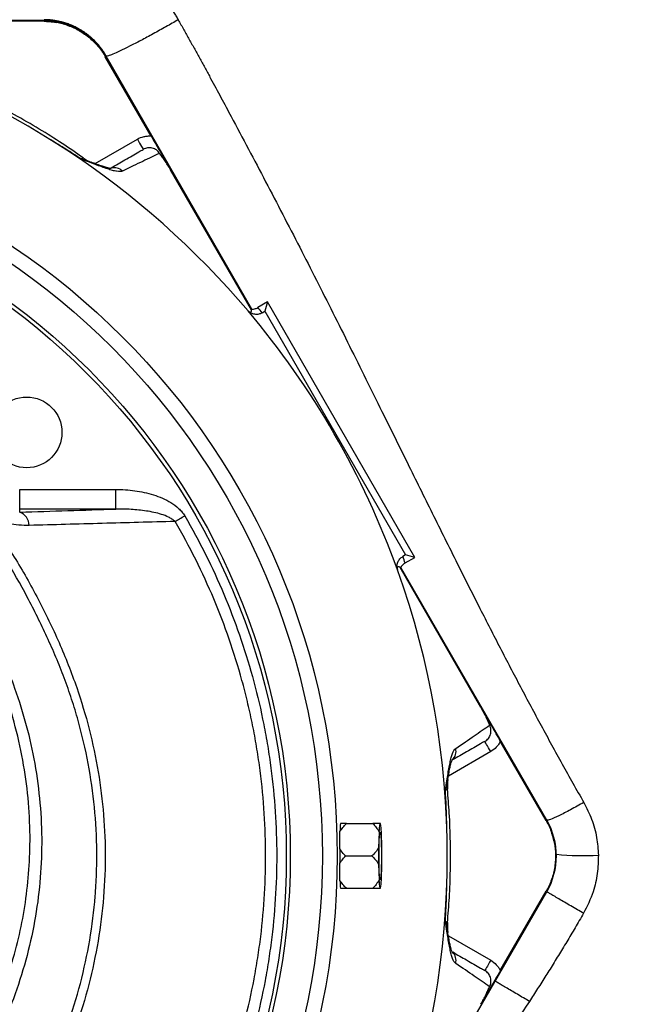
# Model space of a CAD drawing. Header units: millimetres. Extents: x 548 to 1394, y 1152 to 2055.
# Tile 19 of 21: x 1077 to 1235, y 1594 to 1845. Entities that reach past the tile are written whole.
import ezdxf

# ---------------------------------------------------------------- set-up
doc = ezdxf.new("R2010")
doc.units = ezdxf.units.MM

msp = doc.modelspace()

# ---------------------------------------------------------------- linework, layer by layer
at = {"color": 8, "linetype": 'Continuous', "lineweight": 25}
for p, q in [((1083.21, 1845.12), (1083.21, 1844.92)), ((1099.04, 1835.85), (1098.98, 1835.82)), ((1096.18, 1808.48), (1106.96, 1814.71)), ((1196.98, 1658.79), (1186.2, 1652.56)), ((1186.2, 1611.86), (1196.98, 1605.64))]:
    msp.add_line(p, q, dxfattribs=at)
at = {"color": 7, "linetype": 'Continuous', "lineweight": 25}
for p, q in [((1083.21, 1844.92), (1034.85, 1844.92)), ((1083.21, 1844.71), (1059.88, 1844.71)), ((1110.46, 1815.51), (1098.8, 1835.71)), ((1136.14, 1771.45), (1098.98, 1835.82)), ((1136, 1771.27), (1115.41, 1806.94)), ((1140.11, 1773.25), (1137.64, 1771.82)), ((1140.11, 1773.25), (1139.47, 1770.89)), ((1177.65, 1708.22), (1140.11, 1773.25)), ((1138.78, 1770.49), (1139.47, 1770.89)), ((1139.47, 1770.89), (1175.29, 1708.85)), ((1076.98, 1720.53), (1076.98, 1725.52)), ((1076.98, 1725.52), (1101.46, 1725.52)), ((1101.46, 1720.53), (1101.46, 1725.52)), ((1076.98, 1719.75), (1076.98, 1720.53)), ((1101.46, 1720.53), (1076.98, 1720.53)), ((1175.29, 1708.85), (1174.6, 1708.46)), ((1175.18, 1706.8), (1177.65, 1708.22)), ((1177.65, 1708.22), (1175.29, 1708.85)), ((1194.48, 1669.98), (1173.89, 1705.65)), ((1211.27, 1641.32), (1174.11, 1705.69)), ((1211.09, 1641.21), (1199.42, 1661.42)), ((1160.23, 1640.44), (1166.94, 1640.44)), ((1168.94, 1640.44), (1168.7, 1640.44)), ((1168.52, 1638.35), (1168.4, 1634.3)), ((1169.24, 1634.3), (1169.12, 1638.35)), ((1159.99, 1632.21), (1166.7, 1632.21)), ((1168.4, 1630.12), (1168.52, 1626.08)), ((1169.12, 1626.08), (1169.24, 1630.12)), ((1160.23, 1623.99), (1166.94, 1623.99)), ((1168.7, 1623.99), (1168.94, 1623.99)), ((1174.11, 1558.74), (1211.27, 1623.11)), ((1199.42, 1603.01), (1211.09, 1623.21))]:
    msp.add_line(p, q, dxfattribs=at)
at = {"color": 7, "linetype": 'Continuous', "lineweight": 25, "flags": 128}
for points in [[(1106.96, 1814.71), (1107.26, 1814.2), (1107.54, 1813.71), (1107.8, 1813.26), (1108.02, 1812.87), (1108.21, 1812.55), (1108.35, 1812.3), (1108.44, 1812.16), (1108.46, 1812.11)], [(1116.56, 1717.38), (1116.83, 1717.54), (1117.12, 1717.71), (1117.42, 1717.88), (1117.73, 1718.06), (1118.04, 1718.24), (1118.37, 1718.43), (1118.69, 1718.62), (1119.02, 1718.81)], [(1196.98, 1658.79), (1196.69, 1659.3), (1196.41, 1659.78), (1196.15, 1660.23), (1195.92, 1660.63), (1195.73, 1660.95), (1195.6, 1661.19), (1195.51, 1661.34), (1195.48, 1661.39)], [(1169.13, 1632.21), (1169.12, 1630.77), (1169.09, 1629.4), (1169.05, 1628.2), (1168.99, 1627.23), (1168.93, 1626.56), (1168.86, 1626.21), (1168.78, 1626.21), (1168.71, 1626.56), (1168.65, 1627.23), (1168.59, 1628.2), (1168.55, 1629.4), (1168.52, 1630.77), (1168.51, 1632.21), (1168.52, 1633.66), (1168.55, 1635.02), (1168.59, 1636.23), (1168.65, 1637.19), (1168.71, 1637.87), (1168.78, 1638.22), (1168.86, 1638.22), (1168.93, 1637.87), (1168.99, 1637.19), (1169.05, 1636.23), (1169.09, 1635.02), (1169.12, 1633.66), (1169.13, 1632.21)], [(1168.52, 1630.85), (1168.53, 1632.21), (1168.52, 1633.57)], [(1196.98, 1605.64), (1196.69, 1605.13), (1196.41, 1604.64), (1196.15, 1604.19), (1195.92, 1603.8), (1195.73, 1603.48), (1195.6, 1603.24), (1195.51, 1603.09), (1195.48, 1603.04)]]:
    msp.add_lwpolyline(points, dxfattribs=at)
at = {"color": 7, "linetype": 'Continuous', "lineweight": 25}
for centre, radius in [((970.91, 1632.21), 186.96), ((970.91, 1632.21), 183.18), ((970.91, 1632.21), 175), ((970.91, 1632.21), 174), ((1078.75, 1740.05), 9)]:
    msp.add_circle(centre, radius, dxfattribs=at)
for centre, radius, start, end in [((970.91, 1632.21), 422.5, 22.5, 251.6003), ((1083.21, 1826.71), 18.21, 30, 90), ((970.91, 1632.21), 215.01, 40.1904, 73.182), ((1098.91, 1818.14), 10, 234.8256, 249.1611), ((970.91, 1632.21), 215.01, 19.8096, 40.1904), ((972.41, 1629.62), 218, 40.2559, 40.7178), ((1075.66, 1716.26), 3.74, 1.5824, 69.2577), ((969.41, 1634.81), 218, 19.2822, 19.7441), ((970.91, 1632.21), 215.01, 340.1904, 19.8096), ((1195.93, 1650.1), 10, 170.7418, 185.1518), ((1167.74, 1638.95), 9.15, 170.6655, 175.1765), ((1188.69, 1637.63), 20.19, 172.005, 177.9636), ((1148.95, 1637.63), 20.18, 2.0358, 7.9956), ((1195.5, 1632.21), 18.21, 330, 30), ((1334.32, 1632.21), 165.93, 179.2782, 180.7218), ((1003.55, 1632.21), 165.7, 359.2772, 0.7228), ((1167.74, 1625.47), 9.15, 184.8235, 189.3345), ((1188.69, 1626.8), 20.19, 182.0364, 187.995), ((1148.95, 1626.8), 20.18, 352.0044, 357.9642), ((1195.93, 1614.33), 10, 174.8259, 189.1602)]:
    msp.add_arc(centre, radius, start, end, dxfattribs=at)
at = {"color": 8, "linetype": 'Continuous', "lineweight": 25}
for centre, radius, start, end in [((1101.12, 1804.45), 2.96, 46.1565, 106.0235), ((1185.17, 1658.86), 2.97, 313.3111, 13.7664), ((1220.33, 1697.35), 65.04, 264.1516, 273.5921), ((1185.18, 1605.57), 2.96, 346.1575, 46.0223)]:
    msp.add_arc(centre, radius, start, end, dxfattribs=at)
at = {"color": 7, "linetype": 'Continuous', "lineweight": 25}
for centre, major_axis, start_param, end_param in [((970.43, 1637.73), (-16.46, 187.51), 4.605361, 4.628595), ((970.43, 1626.69), (16.46, 187.51), 4.796183, 4.819417)]:
    msp.add_ellipse(centre, major_axis=major_axis, ratio=0.999566, start_param=start_param, end_param=end_param, dxfattribs=at)
for points, knots in [([(1315.19, 1368.61), (1317.29, 1371.65), (1319.57, 1375.01), (1324.33, 1382.31), (1326.81, 1386.25), (1334.4, 1398.67), (1339.66, 1407.78), (1347.13, 1421.71), (1349.55, 1426.39), (1354.14, 1435.71), (1356.3, 1440.34), (1362.4, 1454.08), (1365.95, 1463.1), (1372.28, 1481.16), (1375.06, 1490.2), (1380.04, 1508.5), (1382.26, 1517.79), (1386.13, 1536.62), (1387.78, 1546.14), (1390.42, 1565.24), (1391.41, 1574.82), (1393.32, 1603.51), (1393.2, 1622.57), (1390.42, 1660.39), (1387.74, 1679.16), (1379.89, 1716.04), (1374.7, 1734.15), (1361.97, 1769.33), (1354.45, 1786.38), (1337.24, 1819.14), (1327.54, 1834.87), (1305.98, 1864.89), (1294.14, 1879.16), (1268.76, 1905.76), (1255.22, 1918.09), (1226.62, 1940.67), (1211.56, 1950.91), (1180.24, 1969.15), (1163.98, 1977.14), (1130.81, 1990.76), (1113.88, 1996.39), (1087.89, 2002.94), (1079.14, 2004.81), (1061.56, 2007.93), (1052.73, 2009.18), (1035.24, 2011.13), (1026.59, 2011.83), (1016.02, 2012.39), (1013.96, 2012.49), (1011.91, 2012.56)], [-0.0000207, -0.0000207, -0.0000207, -0.0000207, 0.0072538, 0.0072538, 0.0145316, 0.0145316, 0.029087, 0.029087, 0.0363647, 0.0363647, 0.0436425, 0.0436425, 0.0581979, 0.0581979, 0.0727534, 0.0727534, 0.0873088, 0.0873088, 0.1018643, 0.1018643, 0.1164197, 0.1164197, 0.1455306, 0.1455306, 0.1746415, 0.1746415, 0.2037524, 0.2037524, 0.2328633, 0.2328633, 0.2619742, 0.2619742, 0.2910851, 0.2910851, 0.320196, 0.320196, 0.3493069, 0.3493069, 0.3784179, 0.3784179, 0.4075288, 0.4075288, 0.4220842, 0.4220842, 0.4366397, 0.4366397, 0.4511951, 0.4511951, 0.4547343, 0.4547343, 0.4547343, 0.4547343]), ([(1011.91, 2012.2), (1012.48, 2012.18), (1013.6, 2012.14), (1015.29, 2012.06), (1016.99, 2011.98), (1018.7, 2011.89), (1022.82, 2011.66), (1029.34, 2011.22), (1038.25, 2010.43), (1048.69, 2009.3), (1060.56, 2007.69), (1073.89, 2005.44), (1087.08, 2002.73), (1100.15, 1999.55), (1113.05, 1995.89), (1130.04, 1990.42), (1150.9, 1982.44), (1175.3, 1971.17), (1198.93, 1958.24), (1221.56, 1943.71), (1243.05, 1927.69), (1263.37, 1910.22), (1282.51, 1891.34), (1300.36, 1871.15), (1316.84, 1849.79), (1331.83, 1827.34), (1345.29, 1803.87), (1357.15, 1779.52), (1367.38, 1754.43), (1375.92, 1728.78), (1382.76, 1702.6), (1387.85, 1676.03), (1391.21, 1649.18), (1392.65, 1625.17), (1392.76, 1604.14), (1392.05, 1586.13), (1390.66, 1569.78), (1388.83, 1555.01), (1386.77, 1541.78), (1384.28, 1528.47), (1381.03, 1513.6), (1376.92, 1497.45), (1371.78, 1480.33), (1366.42, 1465.03), (1360.94, 1451.32), (1355.52, 1439.08), (1349.6, 1426.9), (1343.31, 1414.94), (1336.64, 1403.02), (1330.88, 1393.29), (1326.14, 1385.6), (1323.1, 1380.83), (1320.66, 1377.08), (1318.84, 1374.34), (1316.95, 1371.55), (1315.66, 1369.69), (1314.96, 1368.67)], [0, 0, 0, 0, 0.001936, 0.003882, 0.005837, 0.007801, 0.009775, 0.020053, 0.030319, 0.040579, 0.056209, 0.07159, 0.08715, 0.102579, 0.117922, 0.133344, 0.164036, 0.194812, 0.225875, 0.256744, 0.287383, 0.318149, 0.34898, 0.379926, 0.410926, 0.441853, 0.47285, 0.504058, 0.535108, 0.566141, 0.597121, 0.628224, 0.659275, 0.690287, 0.711035, 0.731705, 0.752339, 0.767568, 0.782944, 0.798481, 0.814193, 0.835377, 0.85588, 0.875741, 0.891212, 0.906744, 0.92184, 0.937863, 0.953299, 0.968896, 0.976788, 0.984428, 0.988387, 0.99221, 0.995751, 1, 1, 1, 1]), ([(1315.51, 1368.39), (1317.61, 1371.42), (1319.9, 1374.79), (1324.66, 1382.1), (1327.14, 1386.04), (1334.74, 1398.48), (1340, 1407.58), (1347.48, 1421.52), (1349.9, 1426.21), (1354.49, 1435.54), (1356.66, 1440.17), (1362.76, 1453.93), (1366.32, 1462.96), (1372.66, 1481.04), (1375.44, 1490.08), (1380.42, 1508.4), (1382.64, 1517.71), (1386.52, 1536.55), (1388.17, 1546.08), (1390.81, 1565.2), (1391.8, 1574.78), (1393.71, 1603.5), (1393.6, 1622.58), (1390.81, 1660.44), (1388.13, 1679.23), (1380.27, 1716.14), (1375.08, 1734.27), (1362.34, 1769.48), (1354.8, 1786.55), (1337.58, 1819.34), (1327.87, 1835.09), (1306.28, 1865.14), (1294.43, 1879.42), (1269.03, 1906.04), (1255.47, 1918.39), (1226.85, 1940.99), (1211.78, 1951.24), (1180.42, 1969.49), (1164.15, 1977.49), (1130.94, 1991.13), (1113.99, 1996.77), (1087.98, 2003.32), (1079.21, 2005.19), (1061.62, 2008.31), (1052.79, 2009.57), (1035.28, 2011.52), (1026.62, 2012.23), (1016.87, 2012.74), (1015.64, 2012.8), (1014.41, 2012.86)], [-0.0000239, -0.0000239, -0.0000239, -0.0000239, 0.0072538, 0.0072538, 0.0145316, 0.0145316, 0.029087, 0.029087, 0.0363647, 0.0363647, 0.0436425, 0.0436425, 0.0581979, 0.0581979, 0.0727534, 0.0727534, 0.0873088, 0.0873088, 0.1018643, 0.1018643, 0.1164197, 0.1164197, 0.1455306, 0.1455306, 0.1746415, 0.1746415, 0.2037524, 0.2037524, 0.2328633, 0.2328633, 0.2619742, 0.2619742, 0.2910851, 0.2910851, 0.320196, 0.320196, 0.3493069, 0.3493069, 0.3784179, 0.3784179, 0.4075288, 0.4075288, 0.4220842, 0.4220842, 0.4366397, 0.4366397, 0.4511951, 0.4511951, 0.453308, 0.453308, 0.453308, 0.453308]), ([(1312.74, 1370.37), (1313.31, 1371.18), (1314.48, 1372.88), (1316.3, 1375.55), (1318.24, 1378.48), (1320.31, 1381.66), (1322.51, 1385.1), (1324.83, 1388.8), (1327.27, 1392.77), (1329.82, 1397), (1332.46, 1401.47), (1335.19, 1406.2), (1337.98, 1411.15), (1341.62, 1417.77), (1345.87, 1425.8), (1350.44, 1434.95), (1354.4, 1443.42), (1357.8, 1451.2), (1360.73, 1458.3), (1363.89, 1466.44), (1367.41, 1476.24), (1371.32, 1488.35), (1375.12, 1501.68), (1379.32, 1518.39), (1383.1, 1536.59), (1385.92, 1554.2), (1387.73, 1568.84), (1388.92, 1582.05), (1389.67, 1595.46), (1389.96, 1608.86), (1389.83, 1620.19), (1389.45, 1630.61), (1388.76, 1642.53), (1387.33, 1657.95), (1384.89, 1675.85), (1381.67, 1693.62), (1377.7, 1711.08), (1373.04, 1728.1), (1368.53, 1742.14), (1363.91, 1755.07), (1359.54, 1766.27), (1354.26, 1778.58), (1348.71, 1790.46), (1342.85, 1802), (1336.37, 1813.8), (1328.71, 1826.71), (1321.12, 1838.35), (1313.74, 1848.87), (1306.69, 1858.38), (1294.84, 1873.28), (1279.62, 1890.34), (1260.41, 1909.11), (1241.1, 1925.67), (1221.37, 1940.36), (1202.48, 1952.7), (1184.27, 1963.22), (1165.21, 1972.88), (1145.37, 1981.62), (1124.74, 1989.35), (1104.02, 1995.75), (1083.96, 2000.67), (1065.46, 2004.15), (1048.7, 2006.54), (1033.81, 2008.1), (1020.96, 2009.03), (1009.55, 2009.55), (998.72, 2009.74), (987.9, 2009.6), (977.24, 2009.12), (963.45, 2008.03), (947.28, 2005.97), (929.67, 2002.71), (916.8, 1999.69), (907.7, 1997.26), (901.79, 1995.55), (895.46, 1993.6), (886.52, 1990.64), (875.68, 1986.6), (863.26, 1981.37), (851.7, 1975.93), (840.02, 1969.81), (828.53, 1963.17), (818.02, 1956.5), (806.78, 1948.76), (795.9, 1940.59), (784.82, 1931.41), (771.58, 1919.48), (759.2, 1906.84), (747.48, 1893.27), (739.1, 1882.71), (732.62, 1873.77), (727.62, 1866.35), (723.76, 1860.36), (720.19, 1854.49), (716.76, 1848.61), (713.72, 1843.15), (710.59, 1837.3), (707.59, 1831.46), (704.7, 1825.61), (701.81, 1819.51), (699.32, 1813.99), (696.59, 1807.66), (693.19, 1799.34), (689.03, 1788.13), (684.9, 1775.35), (681.4, 1762.74), (678.4, 1749.85), (675.83, 1736.28), (673.62, 1720.83), (671.99, 1703.06), (671.49, 1685.67), (671.96, 1669.79), (673, 1656.43), (674.64, 1643.17), (676.85, 1630.15), (679.62, 1617.29), (682.97, 1604.48), (686.97, 1591.55), (691.42, 1579.18), (696.3, 1567.18), (701.67, 1555.4), (707.93, 1543.09), (713.8, 1532.74), (718.94, 1524.61), (722.84, 1518.87), (726.72, 1513.5), (730.56, 1508.48), (734.3, 1503.81), (737.94, 1499.49), (741.44, 1495.49), (744.78, 1491.81), (750.02, 1486.23), (757.42, 1478.84), (767.32, 1469.81), (777.66, 1461.22), (786.56, 1454.51), (793.85, 1449.41), (799.39, 1445.72), (805.14, 1442.08), (809.98, 1439.16), (813.82, 1436.94), (816.58, 1435.4), (819.3, 1433.93), (822.01, 1432.52), (824.68, 1431.19), (827.33, 1429.92), (829.94, 1428.71), (832.51, 1427.55), (834.23, 1426.82), (835.07, 1426.46)], [0, 0, 0, 0, 0.00173, 0.003611, 0.005659, 0.007874, 0.010259, 0.012812, 0.015531, 0.018413, 0.021451, 0.024636, 0.027958, 0.031403, 0.037875, 0.04386, 0.049307, 0.054248, 0.05872, 0.062754, 0.069545, 0.076952, 0.08502, 0.093821, 0.107116, 0.117544, 0.125056, 0.132926, 0.140766, 0.14858, 0.156375, 0.160613, 0.166835, 0.177282, 0.18771, 0.198458, 0.208905, 0.219051, 0.229353, 0.234713, 0.243093, 0.250393, 0.258161, 0.266046, 0.273061, 0.281726, 0.292326, 0.297386, 0.30423, 0.313049, 0.330707, 0.344224, 0.360053, 0.375207, 0.387265, 0.399539, 0.412012, 0.424661, 0.437477, 0.450568, 0.462614, 0.47362, 0.483515, 0.492256, 0.499833, 0.506071, 0.512249, 0.518804, 0.525013, 0.530915, 0.543029, 0.553545, 0.562259, 0.566166, 0.570029, 0.573027, 0.57778, 0.586505, 0.593277, 0.60138, 0.608863, 0.616363, 0.624609, 0.630652, 0.640259, 0.648407, 0.655845, 0.671471, 0.679337, 0.687227, 0.695075, 0.698661, 0.702893, 0.70755, 0.710695, 0.714807, 0.718495, 0.722311, 0.726303, 0.729913, 0.734128, 0.736913, 0.741984, 0.749859, 0.757852, 0.765485, 0.772771, 0.781017, 0.789656, 0.800095, 0.812244, 0.820092, 0.82791, 0.835703, 0.843473, 0.85102, 0.858745, 0.866644, 0.87471, 0.881759, 0.889317, 0.897372, 0.90593, 0.910152, 0.914202, 0.918074, 0.921761, 0.925256, 0.928556, 0.931657, 0.934556, 0.937253, 0.945058, 0.952875, 0.960708, 0.96858, 0.97239, 0.976278, 0.980246, 0.984297, 0.986173, 0.988015, 0.989825, 0.991602, 0.993347, 0.995059, 0.996739, 0.998386, 1, 1, 1, 1]), ([(1084.39, 1864.52), (1084.61, 1864.52), (1085.04, 1864.52), (1085.68, 1864.49), (1086.32, 1864.46), (1086.96, 1864.42), (1087.6, 1864.37), (1088.23, 1864.31), (1088.87, 1864.23), (1089.5, 1864.15), (1090.13, 1864.05), (1090.76, 1863.95), (1091.38, 1863.83), (1092.01, 1863.71), (1092.63, 1863.57), (1093.25, 1863.42), (1093.86, 1863.26), (1094.48, 1863.1), (1095.09, 1862.92), (1095.7, 1862.73), (1096.3, 1862.53), (1096.91, 1862.32), (1097.51, 1862.1), (1098.1, 1861.87), (1098.7, 1861.62), (1099.29, 1861.37), (1099.88, 1861.11), (1100.46, 1860.84), (1101.05, 1860.55), (1101.62, 1860.26), (1102.2, 1859.95), (1102.77, 1859.64), (1103.88, 1859.01), (1105.48, 1858), (1107.52, 1856.53), (1109.45, 1854.92), (1110.95, 1853.5), (1112.05, 1852.35), (1112.81, 1851.52), (1113.54, 1850.66), (1114.25, 1849.78), (1114.92, 1848.89), (1115.58, 1847.97), (1116.2, 1847.03), (1116.8, 1846.08), (1117.18, 1845.42), (1117.37, 1845.1)], [0, 0, 0, 0, 0.016067, 0.032102, 0.048107, 0.064087, 0.080042, 0.095978, 0.111895, 0.127797, 0.143688, 0.159569, 0.175444, 0.191315, 0.207186, 0.223059, 0.238937, 0.254822, 0.270718, 0.286628, 0.302553, 0.318497, 0.334463, 0.350453, 0.36647, 0.382518, 0.398597, 0.414712, 0.430865, 0.447058, 0.463295, 0.479577, 0.495909, 0.558584, 0.621229, 0.684007, 0.747086, 0.775246, 0.803355, 0.831426, 0.859477, 0.887524, 0.915583, 0.943671, 0.971805, 1, 1, 1, 1]), ([(1099.04, 1835.85), (1098.97, 1835.97), (1098.82, 1836.22), (1098.59, 1836.6), (1098.33, 1837), (1098.05, 1837.4), (1097.74, 1837.82), (1097.41, 1838.25), (1097.05, 1838.69), (1096.66, 1839.13), (1096.23, 1839.58), (1095.78, 1840.04), (1095.29, 1840.49), (1094.77, 1840.94), (1094.2, 1841.38), (1093.61, 1841.82), (1092.97, 1842.24), (1092.14, 1842.75), (1091.12, 1843.29), (1089.92, 1843.82), (1088.78, 1844.23), (1087.68, 1844.55), (1086.65, 1844.79), (1085.68, 1844.95), (1084.79, 1845.05), (1083.97, 1845.11), (1083.45, 1845.12), (1083.21, 1845.12)], [0, 0, 0, 0, 0.021909, 0.04509, 0.069545, 0.095274, 0.122278, 0.150558, 0.180115, 0.210949, 0.243062, 0.276454, 0.311127, 0.34708, 0.384317, 0.422836, 0.462641, 0.503731, 0.57563, 0.643354, 0.706896, 0.766249, 0.821408, 0.872367, 0.919122, 0.961667, 1, 1, 1, 1]), ([(1117.37, 1845.1), (1116.36, 1844.52), (1115.31, 1843.92), (1113.17, 1842.72), (1112.08, 1842.12), (1109.93, 1840.94), (1108.87, 1840.37), (1106.84, 1839.3), (1105.87, 1838.8), (1104.09, 1837.9), (1103.28, 1837.51), (1101.86, 1836.84), (1101.25, 1836.56), (1100.25, 1836.15), (1099.87, 1836.01), (1099.3, 1835.85), (1099.12, 1835.82), (1099.04, 1835.85)], [0, 0, 0, 0, 0.125, 0.125, 0.25, 0.25, 0.375, 0.375, 0.5, 0.5, 0.625, 0.625, 0.75, 0.75, 0.875, 0.875, 1, 1, 1, 1]), ([(1117.37, 1845.1), (1117.84, 1844.26), (1118.78, 1842.59), (1120.18, 1840.08), (1121.57, 1837.59), (1122.94, 1835.11), (1124.29, 1832.64), (1125.63, 1830.18), (1126.95, 1827.74), (1128.26, 1825.31), (1129.56, 1822.89), (1131.9, 1818.53), (1135.27, 1812.2), (1139.65, 1803.88), (1144, 1795.54), (1148.31, 1787.19), (1152.57, 1778.86), (1156.81, 1770.46), (1161, 1762.05), (1165.16, 1753.67), (1169.93, 1744.03), (1175.44, 1732.91), (1181.7, 1720.26), (1187.97, 1707.63), (1193.02, 1697.6), (1196.81, 1690.17), (1199.39, 1685.17), (1201.97, 1680.2), (1204.57, 1675.25), (1207.19, 1670.32), (1209.83, 1665.4), (1212.49, 1660.5), (1215.18, 1655.61), (1217.91, 1650.72), (1219.76, 1647.47), (1220.68, 1645.85)], [0, 0, 0, 0, 0.012883, 0.025677, 0.038382, 0.051003, 0.063541, 0.075998, 0.088376, 0.100675, 0.112898, 0.125045, 0.166817, 0.208668, 0.250626, 0.292468, 0.334101, 0.375593, 0.418088, 0.459661, 0.500521, 0.561824, 0.625362, 0.68903, 0.750265, 0.775473, 0.800554, 0.825539, 0.850456, 0.875332, 0.900194, 0.925068, 0.949978, 0.974947, 1, 1, 1, 1]), ([(1083.21, 1844.71), (1083.34, 1844.71), (1083.62, 1844.71), (1084.02, 1844.7), (1084.43, 1844.67), (1084.84, 1844.64), (1085.24, 1844.6), (1085.65, 1844.55), (1086.05, 1844.49), (1086.32, 1844.44), (1086.46, 1844.42)], [0, 0, 0, 0, 0.125008, 0.249885, 0.374695, 0.499504, 0.624374, 0.749371, 0.874559, 1, 1, 1, 1]), ([(1088.7, 1843.86), (1088.57, 1843.89), (1088.33, 1843.97), (1087.96, 1844.08), (1087.59, 1844.17), (1087.21, 1844.26), (1086.83, 1844.35), (1086.58, 1844.39), (1086.46, 1844.42)], [0, 0, 0, 0, 0.166794, 0.333435, 0.5, 0.666565, 0.833206, 1, 1, 1, 1]), ([(1088.7, 1843.86), (1088.83, 1843.81), (1089.09, 1843.73), (1089.48, 1843.59), (1089.87, 1843.44), (1090.25, 1843.28), (1090.63, 1843.11), (1091, 1842.94), (1091.37, 1842.76), (1092.11, 1842.37), (1093.17, 1841.73), (1094.51, 1840.75), (1095.76, 1839.65), (1096.71, 1838.64), (1097.41, 1837.78), (1097.91, 1837.12), (1098.37, 1836.43), (1098.66, 1835.95), (1098.8, 1835.71)], [0, 0, 0, 0, 0.031278, 0.062496, 0.093671, 0.124817, 0.155953, 0.187093, 0.218256, 0.249456, 0.373927, 0.499002, 0.624284, 0.749251, 0.812094, 0.874744, 0.937335, 1, 1, 1, 1]), ([(1093.14, 1809.95), (1091.38, 1811.18), (1087.73, 1813.71), (1081.9, 1817.37), (1075.68, 1820.96), (1069.59, 1824.18), (1065.55, 1826.07), (1063.73, 1826.93)], [0, 0, 0, 0, 0.189157, 0.392407, 0.606676, 0.821909, 1, 1, 1, 1]), ([(1106.96, 1814.71), (1107.49, 1815.01), (1108.06, 1815.23), (1108.95, 1815.44), (1109.25, 1815.48), (1109.85, 1815.53), (1110.16, 1815.53), (1110.46, 1815.51)], [0, 0, 0, 0, 0.5, 0.5, 0.75, 0.75, 1, 1, 1, 1]), ([(1110.46, 1815.51), (1110.68, 1815.13), (1110.89, 1814.76), (1111.31, 1814.03), (1111.52, 1813.68), (1111.91, 1813), (1112.1, 1812.66), (1112.4, 1812.15), (1112.5, 1811.98), (1112.65, 1811.71), (1112.71, 1811.62), (1112.81, 1811.44), (1112.87, 1811.34), (1112.98, 1811.15), (1113.03, 1811.06), (1113.14, 1810.87), (1113.2, 1810.77), (1113.35, 1810.5), (1113.45, 1810.33), (1113.75, 1809.81), (1113.95, 1809.47), (1114.34, 1808.79), (1114.55, 1808.44), (1114.97, 1807.71), (1115.19, 1807.33), (1115.41, 1806.94)], [0, 0, 0, 0, 0.125, 0.125, 0.25, 0.25, 0.375, 0.375, 0.4375, 0.4375, 0.46875, 0.46875, 0.5, 0.5, 0.53125, 0.53125, 0.5625, 0.5625, 0.625, 0.625, 0.75, 0.75, 0.875, 0.875, 1, 1, 1, 1]), ([(1092.58, 1809.68), (1091.32, 1810.51), (1090.05, 1811.33), (1088.13, 1812.54), (1087.49, 1812.94), (1086.2, 1813.73), (1085.55, 1814.12), (1084.9, 1814.51)], [0, 0, 0, 0, 0.5, 0.5, 0.75, 0.75, 1, 1, 1, 1]), ([(1112.62, 1811.08), (1112.41, 1811.42), (1112.14, 1811.72), (1111.66, 1812.07), (1111.49, 1812.17), (1111.13, 1812.34), (1110.94, 1812.4), (1110.56, 1812.49), (1110.36, 1812.52), (1109.97, 1812.54), (1109.77, 1812.52), (1109.38, 1812.47), (1109.18, 1812.42), (1108.81, 1812.29), (1108.64, 1812.21), (1108.46, 1812.11)], [0, 0, 0, 0, 0.25, 0.25, 0.375, 0.375, 0.5, 0.5, 0.625, 0.625, 0.75, 0.75, 0.875, 0.875, 1, 1, 1, 1]), ([(1100.27, 1807.38), (1101.47, 1808.07), (1104.08, 1809.58), (1106.65, 1811.06), (1108.09, 1811.89), (1108.46, 1812.11)], [0, 0, 0, 0, 0.387627, 0.84247, 1, 1, 1, 1]), ([(1112.62, 1811.08), (1111.31, 1810.46), (1109.88, 1809.79), (1106.75, 1808.31), (1105.05, 1807.49), (1103.17, 1806.59)], [0, 0, 0, 0, 0.5, 0.5, 1, 1, 1, 1]), ([(1115.41, 1806.94), (1115.16, 1807.36), (1114.92, 1807.77), (1114.43, 1808.55), (1114.19, 1808.92), (1113.72, 1809.6), (1113.49, 1809.92), (1113.16, 1810.37), (1113.05, 1810.52), (1112.83, 1810.8), (1112.72, 1810.94), (1112.62, 1811.08)], [0, 0, 0, 0, 0.25, 0.25, 0.5, 0.5, 0.75, 0.75, 0.875, 0.875, 1, 1, 1, 1]), ([(1103.17, 1806.59), (1102.83, 1806.42), (1102.33, 1806.41), (1101.36, 1806.57), (1101, 1806.65), (1100.4, 1806.81), (1100.2, 1806.87), (1099.77, 1807), (1099.55, 1807.07), (1098.41, 1807.44), (1097.38, 1807.82), (1095.69, 1808.47), (1095.1, 1808.7), (1094.18, 1809.05), (1093.86, 1809.18), (1093.39, 1809.36), (1093.23, 1809.42), (1092.9, 1809.55), (1092.74, 1809.61), (1092.58, 1809.68)], [0, 0, 0, 0, 0.25, 0.25, 0.375, 0.375, 0.4375, 0.4375, 0.5, 0.5, 0.75, 0.75, 0.875, 0.875, 0.9375, 0.9375, 0.96875, 0.96875, 1, 1, 1, 1]), ([(1100.31, 1807.23), (1100.32, 1807.23), (1100.36, 1807.24), (1100.18, 1807.24), (1099.78, 1807.31), (1099.06, 1807.49), (1098.04, 1807.8), (1096.74, 1808.26), (1095.69, 1808.66), (1095.17, 1808.86)], [0, 0, 0, 0, 0.012985, 0.130323, 0.264945, 0.420916, 0.599325, 0.798952, 1, 1, 1, 1]), ([(1134.99, 1771.15), (1135.02, 1771.12), (1135.06, 1771.08), (1135.12, 1771.02), (1135.17, 1770.96), (1135.22, 1770.92), (1135.26, 1770.88), (1135.29, 1770.85), (1135.32, 1770.83), (1135.35, 1770.81), (1135.38, 1770.79), (1135.41, 1770.77), (1135.46, 1770.73), (1135.53, 1770.7), (1135.62, 1770.66), (1135.71, 1770.65), (1135.81, 1770.65), (1135.9, 1770.7), (1135.97, 1770.79), (1136.01, 1770.92), (1136.02, 1771.08), (1136.01, 1771.21), (1136, 1771.27)], [0, 0, 0, 0, 0.004434, 0.008872, 0.013319, 0.017776, 0.022248, 0.026738, 0.031249, 0.038086, 0.045596, 0.053782, 0.062642, 0.091414, 0.125362, 0.18278, 0.250622, 0.365307, 0.500592, 0.64856, 0.815029, 1, 1, 1, 1]), ([(1138.78, 1770.49), (1138.5, 1770.32), (1138.19, 1770.21), (1137.54, 1770.08), (1137.22, 1770.07), (1136.56, 1770.15), (1136.25, 1770.25), (1135.81, 1770.47), (1135.67, 1770.55), (1135.4, 1770.74), (1135.28, 1770.85), (1135.16, 1770.97)], [0, 0, 0, 0, 0.25, 0.25, 0.5, 0.5, 0.75, 0.75, 0.875, 0.875, 1, 1, 1, 1]), ([(1135.91, 1771.43), (1136.21, 1771.41), (1136.51, 1771.43), (1136.95, 1771.53), (1137.1, 1771.57), (1137.38, 1771.68), (1137.51, 1771.75), (1137.64, 1771.82)], [0, 0, 0, 0, 0.5, 0.5, 0.75, 0.75, 1, 1, 1, 1]), ([(1074.48, 1603.24), (1075.26, 1605.89), (1076.8, 1611.18), (1078.37, 1619.36), (1079.37, 1627.68), (1079.74, 1636.52), (1079.36, 1645.78), (1078.11, 1655.48), (1076.01, 1665.13), (1072.74, 1675.66), (1068.13, 1686.84), (1062.17, 1698.68), (1055.32, 1710.19), (1048.06, 1720.46), (1040.7, 1729.47), (1033.42, 1737.36), (1025.66, 1744.9), (1020.07, 1749.54), (1017.28, 1751.86)], [0, 0, 0, 0, 0.049163, 0.098327, 0.148545, 0.198762, 0.256365, 0.313971, 0.373236, 0.432505, 0.510301, 0.588127, 0.667778, 0.747427, 0.810116, 0.872806, 0.936405, 1, 1, 1, 1]), ([(1101.46, 1725.52), (1103.09, 1725.52), (1104.71, 1725.42), (1107.91, 1724.98), (1109.49, 1724.64), (1111.83, 1723.91), (1112.6, 1723.63), (1114.09, 1722.98), (1114.82, 1722.61), (1116.21, 1721.75), (1116.87, 1721.26), (1117.77, 1720.43), (1118.05, 1720.14), (1118.57, 1719.5), (1118.81, 1719.17), (1119.02, 1718.81)], [0, 0, 0, 0, 0.25, 0.25, 0.5, 0.5, 0.625, 0.625, 0.75, 0.75, 0.875, 0.875, 0.9375, 0.9375, 1, 1, 1, 1]), ([(1116.56, 1717.38), (1116.32, 1717.61), (1116.05, 1717.81), (1115.5, 1718.17), (1115.21, 1718.33), (1114.32, 1718.76), (1113.7, 1718.98), (1112.45, 1719.38), (1111.82, 1719.54), (1110.54, 1719.82), (1109.9, 1719.94), (1107.96, 1720.23), (1106.67, 1720.36), (1104.07, 1720.52), (1102.77, 1720.55), (1101.46, 1720.53)], [0, 0, 0, 0, 0.0625, 0.0625, 0.125, 0.125, 0.25, 0.25, 0.375, 0.375, 0.5, 0.5, 0.75, 0.75, 1, 1, 1, 1]), ([(1066.97, 1549.75), (1071.79, 1555.64), (1076.03, 1561.86), (1081.56, 1571.66), (1083.27, 1575), (1085.61, 1580.14), (1086.36, 1581.87), (1087.43, 1584.5), (1087.77, 1585.38), (1088.45, 1587.15), (1088.78, 1588.05), (1090.37, 1592.52), (1091.48, 1596.13), (1093.39, 1603.41), (1094.18, 1607.08), (1095.44, 1614.47), (1095.91, 1618.19), (1096.36, 1623.82), (1096.48, 1625.71), (1096.58, 1628.55), (1096.6, 1629.49), (1096.63, 1631.39), (1096.63, 1632.35), (1096.59, 1637.09), (1096.39, 1640.86), (1095.65, 1648.35), (1095.12, 1652.06), (1093.74, 1659.43), (1092.88, 1663.09), (1091.36, 1668.54), (1090.81, 1670.35), (1089.63, 1673.96), (1089, 1675.76), (1087.67, 1679.31), (1086.97, 1681.06), (1085.49, 1684.54), (1084.72, 1686.26), (1082.36, 1691.39), (1080.69, 1694.77), (1075.39, 1704.75), (1071.48, 1711.2), (1067.18, 1717.45)], [0, 0, 0, 0, 0.125, 0.125, 0.1875, 0.1875, 0.21875, 0.21875, 0.234375, 0.234375, 0.25, 0.25, 0.3125, 0.3125, 0.375, 0.375, 0.4375, 0.4375, 0.46875, 0.46875, 0.484375, 0.484375, 0.5, 0.5, 0.5625, 0.5625, 0.625, 0.625, 0.6875, 0.6875, 0.71875, 0.71875, 0.75, 0.75, 0.78125, 0.78125, 0.8125, 0.8125, 0.875, 0.875, 1, 1, 1, 1]), ([(1068.87, 1718.6), (1071.16, 1715.2), (1075.73, 1708.39), (1081.79, 1697.67), (1087.15, 1686.59), (1091.52, 1675.53), (1094.83, 1664.53), (1097.12, 1653.68), (1098.5, 1642.67), (1098.94, 1631.53), (1098.38, 1620.33), (1096.85, 1609.14), (1094.38, 1598.12), (1090.98, 1587.36), (1086.67, 1576.94), (1081.49, 1566.91), (1075.54, 1557.31), (1070.92, 1551.37), (1068.61, 1548.41)], [0, 0, 0, 0, 0.0669089, 0.1339666, 0.2009692, 0.2678027, 0.3279914, 0.3883953, 0.4487901, 0.5089666, 0.5702386, 0.6317399, 0.6932496, 0.7545331, 0.8157902, 0.8772669, 0.9387433, 1, 1, 1, 1]), ([(1079.39, 1716.36), (1077.65, 1716.31), (1075.9, 1716.46), (1073.7, 1716.91), (1073.26, 1717.02), (1072.37, 1717.26), (1071.93, 1717.39), (1070.6, 1717.84), (1069.73, 1718.19), (1068.87, 1718.6)], [0, 0, 0, 0, 0.5, 0.5, 0.625, 0.625, 0.75, 0.75, 1, 1, 1, 1]), ([(1116.56, 1717.38), (1110.37, 1717.21), (1104.18, 1717.04), (1091.79, 1716.7), (1085.59, 1716.53), (1079.39, 1716.36)], [0, 0, 0, 0, 0.5, 0.5, 1, 1, 1, 1]), ([(1118.02, 1549.6), (1121.63, 1556.02), (1124.79, 1562.61), (1130.2, 1576.11), (1132.47, 1583.02), (1135.21, 1593.62), (1136.01, 1597.19), (1137.03, 1602.62), (1137.35, 1604.43), (1137.91, 1608.06), (1138.16, 1609.88), (1139.28, 1618.95), (1139.69, 1626.21), (1139.58, 1640.75), (1139.06, 1648.02), (1137.8, 1657.11), (1137.52, 1658.93), (1136.9, 1662.56), (1136.56, 1664.37), (1135.82, 1667.98), (1135.41, 1669.78), (1134.56, 1673.36), (1134.1, 1675.14), (1131.67, 1683.98), (1129.27, 1690.9), (1125.01, 1701.03), (1123.47, 1704.37), (1120.17, 1710.96), (1118.42, 1714.2), (1116.56, 1717.38)], [0, 0, 0, 0, 0.125, 0.125, 0.25, 0.25, 0.3125, 0.3125, 0.34375, 0.34375, 0.375, 0.375, 0.5, 0.5, 0.625, 0.625, 0.65625, 0.65625, 0.6875, 0.6875, 0.71875, 0.71875, 0.75, 0.75, 0.875, 0.875, 0.9375, 0.9375, 1, 1, 1, 1]), ([(1119.02, 1718.81), (1122.8, 1712.32), (1126.12, 1705.66), (1131.87, 1692.02), (1134.29, 1685.04), (1137.25, 1674.33), (1138.12, 1670.72), (1139.26, 1665.24), (1139.61, 1663.4), (1140.25, 1659.71), (1140.54, 1657.85), (1141.84, 1648.58), (1142.38, 1641.16), (1142.52, 1626.35), (1142.1, 1618.94), (1140.98, 1609.69), (1140.73, 1607.84), (1140.15, 1604.14), (1139.84, 1602.29), (1138.79, 1596.76), (1137.98, 1593.11), (1135.2, 1582.3), (1132.9, 1575.25), (1127.38, 1561.49), (1124.17, 1554.77), (1120.49, 1548.21)], [0, 0, 0, 0, 0.125, 0.125, 0.25, 0.25, 0.3125, 0.3125, 0.34375, 0.34375, 0.375, 0.375, 0.5, 0.5, 0.625, 0.625, 0.65625, 0.65625, 0.6875, 0.6875, 0.75, 0.75, 0.875, 0.875, 1, 1, 1, 1]), ([(1173.2, 1705.08), (1173.16, 1705.24), (1173.13, 1705.4), (1173.1, 1705.72), (1173.09, 1705.89), (1173.11, 1706.22), (1173.14, 1706.38), (1173.21, 1706.69), (1173.26, 1706.85), (1173.39, 1707.16), (1173.46, 1707.3), (1173.64, 1707.58), (1173.73, 1707.71), (1174.06, 1708.08), (1174.31, 1708.29), (1174.6, 1708.46)], [0, 0, 0, 0, 0.125, 0.125, 0.25, 0.25, 0.375, 0.375, 0.5, 0.5, 0.625, 0.625, 0.75, 0.75, 1, 1, 1, 1]), ([(1173.89, 1705.65), (1173.85, 1705.68), (1173.79, 1705.73), (1173.7, 1705.78), (1173.61, 1705.83), (1173.53, 1705.85), (1173.43, 1705.87), (1173.34, 1705.85), (1173.25, 1705.8), (1173.2, 1705.71), (1173.17, 1705.62), (1173.15, 1705.53), (1173.15, 1705.45), (1173.15, 1705.36), (1173.16, 1705.3), (1173.17, 1705.23), (1173.19, 1705.16), (1173.21, 1705.08), (1173.24, 1704.97), (1173.26, 1704.89), (1173.27, 1704.84)], [0, 0, 0, 0, 0.113205, 0.219749, 0.319633, 0.412856, 0.499419, 0.634702, 0.749387, 0.817224, 0.87464, 0.908589, 0.937362, 0.954406, 0.968752, 0.975062, 0.981332, 0.987573, 0.993792, 1, 1, 1, 1]), ([(1175.18, 1706.8), (1174.92, 1706.65), (1174.69, 1706.46), (1174.38, 1706.13), (1174.29, 1706.01), (1174.12, 1705.76), (1174.04, 1705.63), (1173.98, 1705.5)], [0, 0, 0, 0, 0.5, 0.5, 0.75, 0.75, 1, 1, 1, 1]), ([(1194.48, 1669.98), (1194.72, 1669.56), (1194.95, 1669.15), (1195.39, 1668.33), (1195.58, 1667.94), (1195.94, 1667.19), (1196.1, 1666.83), (1196.33, 1666.32), (1196.4, 1666.15), (1196.53, 1665.82), (1196.6, 1665.66), (1196.67, 1665.5)], [0, 0, 0, 0, 0.25, 0.25, 0.5, 0.5, 0.75, 0.75, 0.875, 0.875, 1, 1, 1, 1]), ([(1194.48, 1669.98), (1194.7, 1669.61), (1194.91, 1669.24), (1195.33, 1668.51), (1195.54, 1668.16), (1195.93, 1667.47), (1196.12, 1667.14), (1196.42, 1666.63), (1196.52, 1666.46), (1196.67, 1666.19), (1196.72, 1666.1), (1196.83, 1665.91), (1196.89, 1665.82), (1197, 1665.63), (1197.05, 1665.53), (1197.16, 1665.35), (1197.21, 1665.25), (1197.37, 1664.98), (1197.47, 1664.8), (1197.77, 1664.29), (1197.96, 1663.95), (1198.36, 1663.26), (1198.56, 1662.91), (1198.98, 1662.18), (1199.2, 1661.8), (1199.42, 1661.42)], [0, 0, 0, 0, 0.125, 0.125, 0.25, 0.25, 0.375, 0.375, 0.4375, 0.4375, 0.46875, 0.46875, 0.5, 0.5, 0.53125, 0.53125, 0.5625, 0.5625, 0.625, 0.625, 0.75, 0.75, 0.875, 0.875, 1, 1, 1, 1]), ([(1188.06, 1659.57), (1189.78, 1660.74), (1191.33, 1661.81), (1194.18, 1663.77), (1195.48, 1664.67), (1196.67, 1665.5)], [0, 0, 0, 0, 0.5, 0.5, 1, 1, 1, 1]), ([(1195.48, 1661.39), (1195.65, 1661.49), (1195.81, 1661.6), (1196.11, 1661.86), (1196.25, 1662), (1196.5, 1662.31), (1196.6, 1662.47), (1196.79, 1662.82), (1196.86, 1663.01), (1196.97, 1663.39), (1197.01, 1663.58), (1197.05, 1663.98), (1197.05, 1664.18), (1196.98, 1664.76), (1196.86, 1665.15), (1196.67, 1665.5)], [0, 0, 0, 0, 0.125, 0.125, 0.25, 0.25, 0.375, 0.375, 0.5, 0.5, 0.625, 0.625, 0.75, 0.75, 1, 1, 1, 1]), ([(1185.43, 1648.84), (1185.45, 1648.93), (1185.46, 1649.02), (1185.49, 1649.19), (1185.53, 1649.45), (1185.62, 1650.04), (1185.69, 1650.54), (1185.84, 1651.51), (1185.94, 1652.13), (1186.23, 1653.92), (1186.41, 1654.99), (1186.66, 1656.18), (1186.71, 1656.4), (1186.81, 1656.84), (1186.86, 1657.05), (1187.02, 1657.65), (1187.13, 1658), (1187.48, 1658.92), (1187.74, 1659.35), (1188.06, 1659.57)], [0, 0, 0, 0, 0.015625, 0.015625, 0.03125, 0.0625, 0.125, 0.125, 0.25, 0.25, 0.5, 0.5, 0.5625, 0.5625, 0.625, 0.625, 0.75, 0.75, 1, 1, 1, 1]), ([(1195.48, 1661.39), (1195.11, 1661.17), (1193.67, 1660.34), (1191.1, 1658.86), (1188.48, 1657.34), (1187.27, 1656.65)], [0, 0, 0, 0, 0.157229, 0.611203, 1, 1, 1, 1]), ([(1199.42, 1661.42), (1199.29, 1661.14), (1199.14, 1660.88), (1198.8, 1660.38), (1198.61, 1660.14), (1197.98, 1659.47), (1197.51, 1659.1), (1196.98, 1658.79)], [0, 0, 0, 0, 0.25, 0.25, 0.5, 0.5, 1, 1, 1, 1]), ([(1186.02, 1651.5), (1186.03, 1651.55), (1186.15, 1652.31), (1186.34, 1653.46), (1186.61, 1654.86), (1186.85, 1655.83), (1187.04, 1656.44), (1187.18, 1656.75), (1187.18, 1656.75), (1187.18, 1656.75)], [0, 0, 0, 0, 0.015786, 0.255862, 0.454355, 0.632764, 0.788886, 0.923116, 1, 1, 1, 1]), ([(1185.78, 1639.78), (1185.77, 1640.54), (1185.76, 1641.29), (1185.72, 1642.8), (1185.64, 1645.07), (1185.53, 1647.34), (1185.43, 1648.84)], [0, 0, 0, 0, 0.25, 0.25, 0.5, 1, 1, 1, 1]), ([(1185.96, 1615.23), (1186.13, 1617.37), (1186.5, 1621.8), (1186.75, 1628.68), (1186.75, 1635.85), (1186.5, 1642.74), (1186.12, 1647.18), (1185.95, 1649.19)], [0, 0, 0, 0, 0.189157, 0.392407, 0.606676, 0.821909, 1, 1, 1, 1]), ([(1220.68, 1645.85), (1219.56, 1645.2), (1218.41, 1644.56), (1216.25, 1643.4), (1215.23, 1642.88), (1213.49, 1642.05), (1212.76, 1641.73), (1211.7, 1641.33), (1211.37, 1641.26), (1211.26, 1641.31)], [0, 0, 0, 0, 0.25, 0.25, 0.5, 0.5, 0.75, 0.75, 1, 1, 1, 1]), ([(1220.68, 1645.85), (1221.39, 1644.44), (1222.83, 1641.6), (1224.08, 1637.04), (1224.3, 1633.93), (1224.41, 1632.44)], [0, 0, 0, 0, 0.3354293, 0.6805079, 1, 1, 1, 1]), ([(1158.58, 1638.43), (1158.8, 1638.8), (1159.05, 1639.14), (1159.61, 1639.81), (1159.91, 1640.13), (1160.23, 1640.44)], [0, 0, 0, 0, 0.5, 0.5, 1, 1, 1, 1]), ([(1158.63, 1639.72), (1158.62, 1639.55), (1158.61, 1639.36), (1158.59, 1638.92), (1158.59, 1638.69), (1158.58, 1638.43)], [0, 0, 0, 0, 0.5, 0.5, 1, 1, 1, 1]), ([(1160.23, 1640.44), (1159.93, 1640.44), (1159.65, 1640.44), (1159.13, 1640.44), (1158.9, 1640.44), (1158.71, 1640.44)], [0, 0, 0, 0, 0.5, 0.5, 1, 1, 1, 1]), ([(1166.94, 1640.44), (1167.25, 1640.12), (1167.54, 1639.79), (1168.08, 1639.09), (1168.32, 1638.73), (1168.52, 1638.35)], [0, 0, 0, 0, 0.5, 0.5, 1, 1, 1, 1]), ([(1168.7, 1640.44), (1168.47, 1640.44), (1167.96, 1640.44), (1167.3, 1640.44), (1166.94, 1640.44)], [0, 0, 0, 0, 0.458872, 1, 1, 1, 1]), ([(1211.09, 1641.21), (1211.16, 1641.09), (1211.29, 1640.86), (1211.48, 1640.5), (1211.67, 1640.13), (1211.84, 1639.77), (1212.01, 1639.39), (1212.17, 1639.02), (1212.32, 1638.64), (1212.41, 1638.38), (1212.46, 1638.25)], [0, 0, 0, 0, 0.125008, 0.249885, 0.374695, 0.499504, 0.624374, 0.749371, 0.874559, 1, 1, 1, 1]), ([(1213.09, 1636.03), (1213.07, 1636.16), (1213.01, 1636.41), (1212.91, 1636.78), (1212.81, 1637.15), (1212.7, 1637.52), (1212.59, 1637.89), (1212.5, 1638.13), (1212.46, 1638.25)], [0, 0, 0, 0, 0.166794, 0.333435, 0.5, 0.666565, 0.833206, 1, 1, 1, 1]), ([(1213.09, 1636.03), (1213.12, 1635.9), (1213.18, 1635.63), (1213.25, 1635.22), (1213.32, 1634.81), (1213.37, 1634.4), (1213.42, 1633.99), (1213.45, 1633.58), (1213.48, 1633.16), (1213.51, 1632.34), (1213.49, 1631.1), (1213.31, 1629.44), (1212.98, 1627.82), (1212.58, 1626.49), (1212.19, 1625.45), (1211.86, 1624.69), (1211.5, 1623.94), (1211.23, 1623.46), (1211.09, 1623.21)], [0, 0, 0, 0, 0.031278, 0.062496, 0.093671, 0.124817, 0.155953, 0.187093, 0.218256, 0.249456, 0.373927, 0.499002, 0.624284, 0.749251, 0.812094, 0.874744, 0.937335, 1, 1, 1, 1]), ([(1158.55, 1634.06), (1158.55, 1633.11), (1158.54, 1631.87), (1158.55, 1630.66), (1158.55, 1630.37)], [0, 0, 0, 0, 0.762261, 1, 1, 1, 1]), ([(1159.99, 1632.21), (1159.59, 1632.64), (1159.06, 1633.23), (1158.65, 1633.89), (1158.55, 1634.06)], [0, 0, 0, 0, 0.736652, 1, 1, 1, 1]), ([(1158.55, 1630.37), (1158.78, 1630.73), (1159.21, 1631.38), (1159.75, 1631.96), (1159.99, 1632.21)], [0, 0, 0, 0, 0.557574, 1, 1, 1, 1]), ([(1168.4, 1634.3), (1168.18, 1633.92), (1167.92, 1633.56), (1167.34, 1632.86), (1167.03, 1632.53), (1166.7, 1632.21)], [0, 0, 0, 0, 0.5, 0.5, 1, 1, 1, 1]), ([(1166.7, 1632.21), (1167.03, 1631.89), (1167.34, 1631.56), (1167.92, 1630.87), (1168.18, 1630.5), (1168.4, 1630.12)], [0, 0, 0, 0, 0.5, 0.5, 1, 1, 1, 1]), ([(1224.41, 1632.44), (1224.37, 1630.88), (1224.29, 1627.72), (1223.12, 1622.64), (1221.52, 1619.41), (1220.63, 1617.61)], [0, 0, 0, 0, 0.3020943, 0.6128878, 1, 1, 1, 1]), ([(1158.58, 1625.99), (1158.59, 1625.74), (1158.59, 1625.5), (1158.61, 1625.07), (1158.62, 1624.88), (1158.63, 1624.7)], [0, 0, 0, 0, 0.5, 0.5, 1, 1, 1, 1]), ([(1160.23, 1623.99), (1159.92, 1624.3), (1159.61, 1624.61), (1159.05, 1625.28), (1158.8, 1625.63), (1158.58, 1625.99)], [0, 0, 0, 0, 0.5, 0.5, 1, 1, 1, 1]), ([(1168.52, 1626.08), (1168.32, 1625.69), (1168.08, 1625.33), (1167.54, 1624.64), (1167.25, 1624.31), (1166.94, 1623.99)], [0, 0, 0, 0, 0.5, 0.5, 1, 1, 1, 1]), ([(1185.43, 1615.58), (1185.53, 1617.09), (1185.6, 1618.6), (1185.69, 1620.87), (1185.72, 1621.62), (1185.76, 1623.13), (1185.77, 1623.89), (1185.78, 1624.65)], [0, 0, 0, 0, 0.5, 0.5, 0.75, 0.75, 1, 1, 1, 1]), ([(1158.71, 1623.99), (1158.9, 1623.99), (1159.13, 1623.99), (1159.65, 1623.99), (1159.93, 1623.99), (1160.23, 1623.99)], [0, 0, 0, 0, 0.5, 0.5, 1, 1, 1, 1]), ([(1166.94, 1623.99), (1167.27, 1623.99), (1167.93, 1623.99), (1168.44, 1623.99), (1168.7, 1623.99)], [0, 0, 0, 0, 0.491393, 1, 1, 1, 1]), ([(1220.63, 1617.61), (1220.12, 1617.9), (1219.59, 1618.21), (1218.51, 1618.84), (1217.96, 1619.16), (1216.86, 1619.8), (1216.31, 1620.11), (1215.27, 1620.72), (1214.77, 1621.01), (1213.86, 1621.55), (1213.44, 1621.8), (1212.7, 1622.24), (1212.39, 1622.42), (1211.87, 1622.74), (1211.66, 1622.86), (1211.36, 1623.04), (1211.27, 1623.11), (1211.22, 1623.14)], [0, 0, 0, 0, 0.125, 0.125, 0.25, 0.25, 0.375, 0.375, 0.5, 0.5, 0.625, 0.625, 0.75, 0.75, 0.875, 0.875, 1, 1, 1, 1]), ([(1220.63, 1617.61), (1220.27, 1616.99), (1219.56, 1615.77), (1218.49, 1613.94), (1217.42, 1612.14), (1216.35, 1610.35), (1215.28, 1608.59), (1214.22, 1606.85), (1213.15, 1605.13), (1212.09, 1603.42), (1211.04, 1601.74), (1209.98, 1600.08), (1208.93, 1598.43), (1207.89, 1596.81), (1207.19, 1595.73), (1206.84, 1595.2)], [0, 0, 0, 0, 0.081166, 0.161611, 0.241339, 0.320354, 0.398658, 0.476257, 0.553153, 0.62935, 0.704851, 0.779659, 0.853781, 0.927225, 1, 1, 1, 1]), ([(1188.06, 1604.86), (1187.74, 1605.07), (1187.48, 1605.5), (1187.13, 1606.42), (1187.02, 1606.78), (1186.86, 1607.37), (1186.81, 1607.58), (1186.71, 1608.01), (1186.66, 1608.24), (1186.41, 1609.42), (1186.23, 1610.49), (1185.94, 1612.28), (1185.84, 1612.91), (1185.69, 1613.89), (1185.64, 1614.22), (1185.57, 1614.72), (1185.54, 1614.89), (1185.49, 1615.24), (1185.46, 1615.41), (1185.43, 1615.58)], [0, 0, 0, 0, 0.25, 0.25, 0.375, 0.375, 0.4375, 0.4375, 0.5, 0.5, 0.75, 0.75, 0.875, 0.875, 0.9375, 0.9375, 0.96875, 0.96875, 1, 1, 1, 1]), ([(1187.19, 1607.66), (1187.19, 1607.66), (1187.21, 1607.62), (1187.12, 1607.78), (1186.98, 1608.16), (1186.78, 1608.88), (1186.54, 1609.92), (1186.29, 1611.26), (1186.11, 1612.37), (1186.02, 1612.93)], [0, 0, 0, 0, 0.012985, 0.130323, 0.264945, 0.420916, 0.599325, 0.798951, 1, 1, 1, 1]), ([(1187.29, 1607.77), (1188.49, 1607.07), (1191.1, 1605.57), (1193.67, 1604.08), (1195.11, 1603.25), (1195.48, 1603.04)], [0, 0, 0, 0, 0.387628, 0.84247, 1, 1, 1, 1]), ([(1196.67, 1598.92), (1195.48, 1599.75), (1194.18, 1600.65), (1191.33, 1602.62), (1189.78, 1603.69), (1188.06, 1604.86)], [0, 0, 0, 0, 0.5, 0.5, 1, 1, 1, 1]), ([(1196.98, 1605.64), (1197.51, 1605.33), (1197.98, 1604.95), (1198.61, 1604.29), (1198.8, 1604.05), (1199.14, 1603.54), (1199.29, 1603.28), (1199.42, 1603.01)], [0, 0, 0, 0, 0.5, 0.5, 0.75, 0.75, 1, 1, 1, 1]), ([(1199.42, 1603.01), (1199.21, 1602.63), (1198.99, 1602.26), (1198.57, 1601.53), (1198.37, 1601.18), (1197.98, 1600.5), (1197.78, 1600.16), (1197.49, 1599.65), (1197.39, 1599.48), (1197.24, 1599.21), (1197.18, 1599.12), (1197.07, 1598.94), (1197.02, 1598.84), (1196.91, 1598.65), (1196.86, 1598.56), (1196.75, 1598.37), (1196.69, 1598.27), (1196.53, 1598), (1196.43, 1597.83), (1196.14, 1597.31), (1195.94, 1596.97), (1195.55, 1596.29), (1195.34, 1595.94), (1194.92, 1595.21), (1194.7, 1594.83), (1194.48, 1594.44)], [0, 0, 0, 0, 0.125, 0.125, 0.25, 0.25, 0.375, 0.375, 0.4375, 0.4375, 0.46875, 0.46875, 0.5, 0.5, 0.53125, 0.53125, 0.5625, 0.5625, 0.625, 0.625, 0.75, 0.75, 0.875, 0.875, 1, 1, 1, 1]), ([(1196.67, 1598.92), (1196.86, 1599.27), (1196.98, 1599.66), (1197.05, 1600.25), (1197.05, 1600.45), (1197.01, 1600.85), (1196.97, 1601.04), (1196.86, 1601.42), (1196.79, 1601.6), (1196.6, 1601.95), (1196.5, 1602.12), (1196.25, 1602.43), (1196.11, 1602.57), (1195.81, 1602.82), (1195.65, 1602.94), (1195.48, 1603.04)], [0, 0, 0, 0, 0.25, 0.25, 0.375, 0.375, 0.5, 0.5, 0.625, 0.625, 0.75, 0.75, 0.875, 0.875, 1, 1, 1, 1]), ([(1206.84, 1595.2), (1206.36, 1595.48), (1205.85, 1595.77), (1204.82, 1596.37), (1204.29, 1596.68), (1203.25, 1597.29), (1202.73, 1597.59), (1201.74, 1598.18), (1201.26, 1598.46), (1200.4, 1598.97), (1200.01, 1599.2), (1199.33, 1599.61), (1199.05, 1599.78), (1198.59, 1600.07), (1198.42, 1600.18), (1198.18, 1600.33), (1198.11, 1600.38), (1198.09, 1600.4)], [0, 0, 0, 0, 0.125, 0.125, 0.25, 0.25, 0.375, 0.375, 0.5, 0.5, 0.625, 0.625, 0.75, 0.75, 0.875, 0.875, 1, 1, 1, 1]), ([(1194.48, 1594.44), (1194.72, 1594.86), (1194.95, 1595.28), (1195.39, 1596.1), (1195.58, 1596.49), (1195.94, 1597.23), (1196.1, 1597.59), (1196.33, 1598.11), (1196.4, 1598.27), (1196.53, 1598.6), (1196.6, 1598.76), (1196.67, 1598.92)], [0, 0, 0, 0, 0.25, 0.25, 0.5, 0.5, 0.75, 0.75, 0.875, 0.875, 1, 1, 1, 1])]:
    msp.add_open_spline(points, degree=3, knots=knots, dxfattribs=at)
at = {"color": 8, "linetype": 'Continuous', "lineweight": 25}
for points, knots in [([(1092.58, 1809.68), (1092.76, 1809.76), (1093.11, 1809.91), (1093.13, 1809.94), (1093.14, 1809.95)], [0, 0, 0, 0, 0.522381, 1, 1, 1, 1]), ([(1092.58, 1809.68), (1092.58, 1809.67), (1092.99, 1809.57), (1093.96, 1809.3), (1094.71, 1809), (1095.16, 1808.83)], [0, 0, 0, 0, 0.005473, 0.411286, 1, 1, 1, 1]), ([(981.85, 1770.48), (983.87, 1770.11), (987.93, 1769.37), (994.46, 1767.43), (1001.17, 1764.75), (1007.95, 1761.22), (1014.45, 1757.05), (1020.81, 1752.21), (1027.04, 1746.8), (1034.07, 1740.12), (1041.77, 1732.04), (1049.97, 1722.1), (1057.59, 1711.36), (1064.54, 1699.77), (1070.69, 1687.65), (1075.45, 1676.15), (1078.79, 1665.47), (1080.97, 1655.66), (1082.3, 1645.63), (1082.74, 1635.51), (1082.27, 1625.48), (1080.92, 1615.52), (1078.67, 1605.61), (1075.73, 1596.48), (1072.29, 1588.17), (1068.52, 1580.66), (1064.11, 1573.32), (1059.12, 1566.24), (1053.3, 1559.37), (1049.13, 1554.85), (1046.68, 1552.75), (1046.66, 1552.74)], [0, 0, 0, 0, 0.022148, 0.044472, 0.073363, 0.10017, 0.127202, 0.157194, 0.187229, 0.217255, 0.263349, 0.309443, 0.358779, 0.408117, 0.458578, 0.50902, 0.545827, 0.582632, 0.620478, 0.658324, 0.695181, 0.732039, 0.770009, 0.807978, 0.838306, 0.869568, 0.900829, 0.932805, 0.964781, 0.999807, 1, 1, 1, 1]), ([(1185.99, 1651.5), (1185.92, 1651.03), (1185.79, 1650.23), (1185.54, 1649.26), (1185.43, 1648.85), (1185.43, 1648.84)], [0, 0, 0, 0, 0.588989, 0.994531, 1, 1, 1, 1]), ([(1185.95, 1649.19), (1185.94, 1649.19), (1185.91, 1649.2), (1185.6, 1648.97), (1185.43, 1648.84)], [0, 0, 0, 0, 0.454761, 1, 1, 1, 1]), ([(1185.43, 1615.58), (1185.6, 1615.46), (1185.91, 1615.23), (1185.94, 1615.23), (1185.95, 1615.23)], [0, 0, 0, 0, 0.522381, 1, 1, 1, 1]), ([(1185.43, 1615.58), (1185.43, 1615.58), (1185.54, 1615.17), (1185.79, 1614.19), (1185.92, 1613.4), (1185.99, 1612.92)], [0, 0, 0, 0, 0.005473, 0.411286, 1, 1, 1, 1]), ([(1206.84, 1595.2), (1202.61, 1588.86), (1194.14, 1576.16), (1180.94, 1557.45), (1171.45, 1544.17), (1166.62, 1536.96), (1166.03, 1536.09)], [0, 0, 0, 0, 0.318374, 0.637192, 0.955989, 1, 1, 1, 1])]:
    msp.add_open_spline(points, degree=3, knots=knots, dxfattribs=at)
at = {"color": 7, "linetype": 'Continuous', "lineweight": 25}
msp.add_open_spline([(1076.98, 1719.75), (1085.14, 1720.01), (1093.31, 1720.27), (1101.46, 1720.53)], degree=3, dxfattribs=at)

doc.saveas('drawing.dxf')
